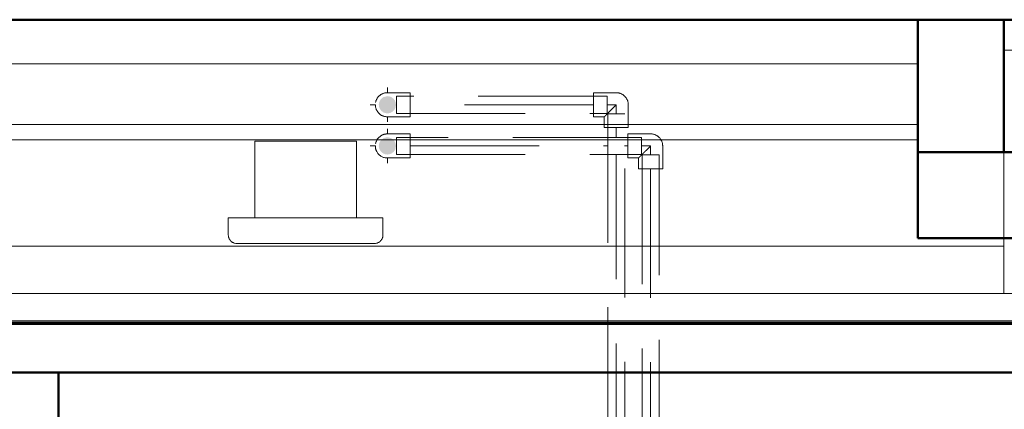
# Model space of a CAD drawing. Header units: millimetres. Extents: x -121 to 19418, y 4737 to 43947.
# Tile 37 of 42: x 13133 to 14278, y 41977 to 42430. Entities that reach past the tile are written whole.
import ezdxf

# ---------------------------------------------------------------- set-up
doc = ezdxf.new("R2010")
doc.units = ezdxf.units.MM
doc.linetypes.add('ADSK_Скрыто', pattern=[300, 150, -150])
doc.linetypes.add('ADSK_Штриховая_ш3 п1_5', pattern=[225, 150, -75])
for name, color, linetype, lineweight in [('A-DETL-____-HDLN', 90, 'ADSK_Скрыто', 9), ('A-DETL-____-MBND', 5, 'ADSK_Штриховая_ш3 п1_5', 20), ('A-GENM-____-MCUT', 13, 'Continuous', 50), ('A-GENM-____-OTLN', 13, 'Continuous', 20), ('A-ROOF-____-MCUT', 132, 'Continuous', 50), ('A-ROOF-____-OTLN', 132, 'Continuous', 20), ('A-WALL-____-MCUT', 113, 'Continuous', 50), ('A-WALL-____-OTLN', 113, 'Continuous', 20), ('M-EQPM-____-OTLN', 50, 'Continuous', 20), ('Q-SPCQ-____-MCUT', 91, 'Continuous', 9), ('Q-SPCQ-____-OTLN', 91, 'Continuous', 20)]:
    doc.layers.add(name, color=color, linetype=linetype, lineweight=lineweight)

# ---------------------------------------------------------------- blocks, each defined once
blk = doc.blocks.new('Прямая форма - 83 new-609275-В_Этаж 04_Водопровод')
at = {"layer": 'Q-SPCQ-____-MCUT', "color": 253}
for p, q in [((12300, 1766), (0, 1766)), ((0, 1734.2), (12300, 1734.2))]:
    blk.add_line(p, q, dxfattribs=at)
at = {"layer": 'Q-SPCQ-____-OTLN', "color": 9}
for p, q in [((0, 1767.8), (12300, 1767.8)), ((7300, 1679.4), (5000, 1679.4)), ((5100, 1555.6), (7200, 1555.6)), ((7200, 1538), (5100, 1538)), ((7200, 1467.2), (5100, 1467.2))]:
    blk.add_line(p, q, dxfattribs=at)
blk = doc.blocks.new('Прямая форма - FU - 050-609276-В_Этаж 04_Водопровод')
blk.add_blockref('Прямая форма - 83 new-609275-В_Этаж 04_Водопровод', (0, 0))
blk = doc.blocks.new('Family - 83 new-609316-В_Этаж 04_Водопровод')
at = {"layer": 'A-ROOF-____-MCUT', "color": 53}
blk.add_line((10940, -3903.9), (-1640, -3903.9), dxfattribs=at)
blk = doc.blocks.new('Family - RT - 008-609317-В_Этаж 04_Водопровод')
blk.add_blockref('Family - 83 new-609316-В_Этаж 04_Водопровод', (0, 0))
blk = doc.blocks.new('Прямая форма - 83 new-609319-В_Этаж 04_Водопровод')
at = {"layer": 'A-GENM-____-MCUT', "lineweight": 9}
for p, q in [((100, 8518.6), (0, 8518.6)), ((0, 8518.6), (0, 8235.7)), ((100, 8235.7), (100, 8518.6)), ((0, 8235.7), (100, 8235.7))]:
    blk.add_line(p, q, dxfattribs=at)
at = {"layer": 'A-GENM-____-OTLN', "lineweight": 9}
blk.add_line((100, 8553.9), (100, 8518.6), dxfattribs=at)
blk = doc.blocks.new('Прямая форма - MORPH-007-609320-В_Этаж 04_Водопровод')
blk.add_blockref('Прямая форма - 83 new-609319-В_Этаж 04_Водопровод', (0, 0))
blk = doc.blocks.new('Family - 83 new-609336-В_Этаж 04_Водопровод')
at = {"layer": 'A-ROOF-____-MCUT', "color": 53}
for p, q in [((10800, -3493.8), (-1500, -3493.8)), ((-1500, -3550.4), (10800, -3550.4))]:
    blk.add_line(p, q, dxfattribs=at)
blk = doc.blocks.new('Family - RT - 008-609337-В_Этаж 04_Водопровод')
blk.add_blockref('Family - 83 new-609336-В_Этаж 04_Водопровод', (0, 0))
blk = doc.blocks.new('Прямая форма - 83 new-610915-В_Этаж 04_Водопровод')
at = {"layer": 'A-WALL-____-MCUT', "color": 53}
for p, q in [((1843.8, -50), (1843.8, 50)), ((0, -50), (1843.8, -50))]:
    blk.add_line(p, q, dxfattribs=at)
blk = doc.blocks.new('Прямая форма - SW - 013-610916-В_Этаж 04_Водопровод')
blk.add_blockref('Прямая форма - 83 new-610915-В_Этаж 04_Водопровод', (0, 0))
blk = doc.blocks.new('Прямая форма - 83 new-611381-В_Этаж 04_Водопровод')
at = {"layer": 'A-WALL-____-MCUT', "color": 53}
for p, q in [((153.9, 0), (0, 0)), ((0, 0), (0, -100)), ((153.9, -100), (153.9, 0)), ((0, -100), (153.9, -100))]:
    blk.add_line(p, q, dxfattribs=at)
blk = doc.blocks.new('Прямая форма - SW - 005-611382-В_Этаж 04_Водопровод')
blk.add_blockref('Прямая форма - 83 new-611381-В_Этаж 04_Водопровод', (0, 0))
blk = doc.blocks.new('Прямая форма - 83 new-611814-В_Этаж 04_Водопровод')
at = {"layer": 'A-WALL-____-MCUT', "color": 53}
for p, q in [((500, 0), (0, 0)), ((0, 0), (0, -100)), ((500, -100), (500, 0)), ((0, -100), (500, -100))]:
    blk.add_line(p, q, dxfattribs=at)
blk = doc.blocks.new('Прямая форма - SW - 005-611815-В_Этаж 04_Водопровод')
blk.add_blockref('Прямая форма - 83 new-611814-В_Этаж 04_Водопровод', (0, 0))
blk = doc.blocks.new('83 new_ifc_RVT-1-В_Этаж 04_Водопровод')
at = {"layer": 'A-GENM-____-OTLN', "color": 9, "linetype": 'ADSK_Штриховая_ш3 п1_5', "lineweight": 20}
blk.add_blockref('Прямая форма - MORPH-007-609320-В_Этаж 04_Водопровод', (26710.3, 33875.8), dxfattribs=at)
at = {"layer": 'A-ROOF-____-OTLN', "color": 9, "linetype": 'ADSK_Штриховая_ш3 п1_5', "lineweight": 20, "rotation": 180}
for name in ['Family - RT - 008-609317-В_Этаж 04_Водопровод', 'Family - RT - 008-609337-В_Этаж 04_Водопровод']:
    blk.add_blockref(name, (30210.3, 38525.8), dxfattribs=at)
at = {"layer": 'A-WALL-____-OTLN', "color": 9, "linetype": 'ADSK_Штриховая_ш3 п1_5', "lineweight": 20, "rotation": 90}
for name, p in [('Прямая форма - SW - 005-611382-В_Этаж 04_Водопровод', (26610.3, 42275.8)), ('Прямая форма - SW - 013-610916-В_Этаж 04_Водопровод', (25560.3, 40175.8))]:
    blk.add_blockref(name, p, dxfattribs=at)
at = {"layer": 'A-WALL-____-OTLN', "color": 9, "linetype": 'ADSK_Штриховая_ш3 п1_5', "lineweight": 20}
blk.add_blockref('Прямая форма - SW - 005-611815-В_Этаж 04_Водопровод', (26610.3, 42275.8), dxfattribs=at)
at = {"layer": 'Q-SPCQ-____-OTLN', "color": 9, "linetype": 'ADSK_Штриховая_ш3 п1_5', "lineweight": 20, "rotation": 180}
blk.add_blockref('Прямая форма - FU - 050-609276-В_Этаж 04_Водопровод', (31710.3, 43845.8), dxfattribs=at)
blk = doc.blocks.new('ADSK_Бытовой вентилятор накладной - 200-1604136-В_Этаж 04_Водопровод')
at = {"layer": 'M-EQPM-____-OTLN', "color": 5}
for p, q in [((0, 90), (0, -90)), ((20, 90), (0, 90)), ((30, 80), (30, -80)), ((-89, 59), (0, 59)), ((-89, 59), (-89, -59)), ((0, -59), (-89, -59)), ((20, -90), (0, -90))]:
    blk.add_line(p, q, dxfattribs=at)
for points, knots in [([(20, 90), (20.9, 90), (22.2, 89.8), (23.8, 89.3), (25, 88.7), (25.9, 88.1), (26.6, 87.5), (27.2, 86.9), (27.8, 86.3), (28.3, 85.6), (28.8, 84.8), (29.3, 83.8), (29.8, 82.2), (30, 80.9), (30, 80)], [-1, -1, -1, -1, -0.833333, -0.75, -0.666667, -0.583333, -0.541667, -0.5, -0.416667, -0.375, -0.333333, -0.25, -0.166667, 0, 0, 0, 0]), ([(30, -80), (30, -80.9), (29.8, -82.2), (29.3, -83.8), (28.8, -84.8), (28.3, -85.6), (27.8, -86.3), (27.2, -86.9), (26.6, -87.5), (25.9, -88.1), (25, -88.7), (23.8, -89.3), (22.2, -89.8), (20.9, -90), (20, -90)], [0, 0, 0, 0, 0.166667, 0.25, 0.333333, 0.375, 0.416667, 0.5, 0.541667, 0.583333, 0.666667, 0.75, 0.833333, 1, 1, 1, 1])]:
    blk.add_open_spline(points, degree=3, knots=knots, dxfattribs=at)
blk = doc.blocks.new('ADSK_Полипропилен_Отвод - Универсальный-V26-В_Этаж 04_Водопровод')
at = {"layer": 'A-DETL-____-MBND', "color": 150}
for p, q in [((0, 14), (-26.5, 14)), ((-26.5, 14), (-26.5, -14)), ((14, -26.5), (14, 0)), ((-26.5, -14), (-14, -14)), ((-14, -14), (-14, -26.5)), ((-14, -26.5), (14, -26.5))]:
    blk.add_line(p, q, dxfattribs=at)
at = {"layer": 'A-DETL-____-MBND', "color": 150, "flags": 128}
blk.add_lwpolyline([(14, 0), (14, 0.6), (14, 1.1), (13.9, 1.7), (13.8, 2.2), (13.7, 2.8), (13.6, 3.3), (13.5, 3.9), (13.3, 4.4), (13.1, 4.9), (12.9, 5.5), (12.7, 6), (12.4, 6.5), (12.1, 7), (11.9, 7.4), (11.6, 7.9), (11.2, 8.4), (10.9, 8.8), (10.5, 9.2), (10.1, 9.6), (9.8, 10), (9.3, 10.4), (8.9, 10.8), (8.5, 11.1), (8, 11.5), (7.6, 11.8), (7.1, 12.1), (6.6, 12.3), (6.1, 12.6), (5.6, 12.8), (5.1, 13), (4.5, 13.2), (4, 13.4), (3.5, 13.6), (2.9, 13.7), (2.4, 13.8), (1.8, 13.9), (1.3, 13.9), (0.7, 14), (0.2, 14), (0, 14)], dxfattribs=at)
at = {"layer": 'A-DETL-____-MBND', "color": 150}
blk.add_open_spline([(-14, -14), (-14, -14), (-13.9, -13.9), (-13.7, -13.7), (-13.5, -13.5), (-13.2, -13.2), (-12.9, -12.9), (-12.5, -12.5), (-12.1, -12.1), (-11.7, -11.7), (-11.2, -11.2), (-10.7, -10.7), (-10.2, -10.2), (-9.6, -9.6), (-8.8, -8.8), (-8.1, -8.1), (-7.2, -7.2), (-6.4, -6.4), (-4.9, -4.9), (-2.7, -2.7), (-0.9, -0.9), (0, 0)], degree=3, knots=[0, 0, 0, 0, 0.071429, 0.107143, 0.142857, 0.178571, 0.214286, 0.25, 0.285714, 0.321429, 0.357143, 0.392857, 0.428571, 0.464286, 0.5, 0.571429, 0.607143, 0.642857, 0.714286, 0.857143, 1, 1, 1, 1], dxfattribs=at)
blk = doc.blocks.new('ADSK_Полипропилен_Отвод - Универсальный-V27-В_Этаж 04_Водопровод')
at = {"layer": 'A-DETL-____-MBND', "color": 150}
for p, q in [((26019.6, 42344.9), (25993.1, 42344.9)), ((26019.6, 42330.9), (26019.6, 42344.9)), ((26019.6, 42316.9), (26019.6, 42330.9)), ((25993.1, 42316.9), (26019.6, 42316.9))]:
    blk.add_line(p, q, dxfattribs=at)
for start, end in [(90, 169.1433), (180, 270)]:
    blk.add_arc((25993.1, 42330.9), 14, start, end, dxfattribs=at)
blk = doc.blocks.new('ADSK_Полипропилен_Отвод - Универсальный-V28-В_Этаж 04_Водопровод')
at = {"layer": 'A-DETL-____-MBND', "color": 220}
for p, q in [((26019.6, 42297), (25993.1, 42297)), ((26019.6, 42283), (26019.6, 42297)), ((26019.6, 42269), (26019.6, 42283)), ((25993.1, 42269), (26019.6, 42269))]:
    blk.add_line(p, q, dxfattribs=at)
for start, end in [(90, 169.1433), (180, 210), (210.8601, 270)]:
    blk.add_arc((25993.1, 42283), 14, start, end, dxfattribs=at)
blk = doc.blocks.new('ADSK_Полипропилен_Отвод - Универсальный-V29-В_Этаж 04_Водопровод')
at = {"layer": 'A-DETL-____-MBND', "color": 220}
for p, q in [((26299.4, 42297), (26272.9, 42297)), ((26272.9, 42297), (26272.9, 42269)), ((26313.4, 42256.5), (26313.4, 42283)), ((26272.9, 42269), (26285.4, 42269)), ((26285.4, 42269), (26285.4, 42256.5)), ((26285.4, 42256.5), (26313.4, 42256.5))]:
    blk.add_line(p, q, dxfattribs=at)
at = {"layer": 'A-DETL-____-MBND', "color": 220, "flags": 128}
blk.add_lwpolyline([(26313.4, 42283), (26313.4, 42283.6), (26313.3, 42284.1), (26313.3, 42284.7), (26313.2, 42285.3), (26313.1, 42285.8), (26313, 42286.4), (26312.8, 42286.9), (26312.7, 42287.4), (26312.5, 42288), (26312.3, 42288.5), (26312.1, 42289), (26311.8, 42289.5), (26311.5, 42290), (26311.2, 42290.5), (26310.9, 42290.9), (26310.6, 42291.4), (26310.3, 42291.8), (26309.9, 42292.3), (26309.5, 42292.7), (26309.1, 42293.1), (26308.7, 42293.5), (26308.3, 42293.8), (26307.9, 42294.2), (26307.4, 42294.5), (26307, 42294.8), (26306.5, 42295.1), (26306, 42295.4), (26305.5, 42295.6), (26305, 42295.9), (26304.5, 42296.1), (26303.9, 42296.3), (26303.4, 42296.4), (26302.9, 42296.6), (26302.3, 42296.7), (26301.8, 42296.8), (26301.2, 42296.9), (26300.7, 42297), (26300.1, 42297), (26299.5, 42297), (26299.4, 42297)], dxfattribs=at)
at = {"layer": 'A-DETL-____-MBND', "color": 220}
blk.add_open_spline([(26285.4, 42269), (26285.4, 42269), (26285.5, 42269.1), (26285.7, 42269.3), (26285.9, 42269.5), (26286.2, 42269.8), (26286.5, 42270.1), (26286.9, 42270.5), (26287.3, 42270.9), (26287.7, 42271.4), (26288.2, 42271.8), (26288.7, 42272.3), (26289.2, 42272.9), (26289.8, 42273.4), (26290.5, 42274.2), (26291.3, 42275), (26292.2, 42275.8), (26293, 42276.6), (26294.5, 42278.1), (26296.7, 42280.3), (26298.5, 42282.1), (26299.4, 42283)], degree=3, knots=[0, 0, 0, 0, 0.071429, 0.107143, 0.142857, 0.178571, 0.214286, 0.25, 0.285714, 0.321429, 0.357143, 0.392857, 0.428571, 0.464286, 0.5, 0.571429, 0.607143, 0.642857, 0.714286, 0.857143, 1, 1, 1, 1], dxfattribs=at)

msp = doc.modelspace()

# ---------------------------------------------------------------- hatches: boundary and pattern name
at = {"layer": 'A-DETL-____-MBND', "linetype": 'Continuous'}
for points in [[(13560.5, 42320.9), (13563.1, 42321.2), (13565.5, 42322.2), (13567.6, 42323.8), (13569.2, 42325.9), (13570.2, 42328.3), (13570.5, 42330.9), (13570.2, 42333.5), (13569.2, 42335.9), (13567.6, 42338), (13565.2, 42339.7), (13563.1, 42340.5), (13560.5, 42340.9), (13555.9, 42339.7), (13555.5, 42339.5), (13553.5, 42338), (13551.9, 42335.9), (13550.9, 42333.5), (13550.5, 42330.9), (13550.9, 42328.3), (13551.9, 42325.9), (13553.5, 42323.8), (13555.5, 42322.2), (13558, 42321.2)], [(13560.5, 42273), (13563.1, 42273.4), (13565.5, 42274.4), (13567.6, 42276), (13569.2, 42278), (13570.2, 42280.4), (13570.5, 42283), (13570.2, 42285.6), (13569.2, 42288), (13567.6, 42290.1), (13565.5, 42291.7), (13563.1, 42292.7), (13560.5, 42293), (13558, 42292.7), (13555.5, 42291.7), (13553.5, 42290.1), (13551.9, 42288), (13550.9, 42285.6), (13550.5, 42283), (13550.9, 42280.4), (13551.9, 42278), (13553.6, 42275.9), (13555.5, 42274.4), (13558, 42273.4)]]:
    msp.add_hatch(color=256, dxfattribs=at).paths.add_polyline_path(points)

# ---------------------------------------------------------------- linework, layer by layer
at = {"layer": 'A-DETL-____-HDLN', "color": 140}
for p, q in [((13571, 42340.9), (13571, 42320.9)), ((13816.3, 42320.9), (13816.3, 42340.9)), ((13836.8, 42320.4), (13816.8, 42320.4))]:
    msp.add_line(p, q, dxfattribs=at)
at = {"layer": 'A-DETL-____-HDLN', "color": 210}
for p, q in [((13571, 42293), (13571, 42273)), ((13856.3, 42273), (13856.3, 42293)), ((13876.8, 42272.5), (13856.8, 42272.5))]:
    msp.add_line(p, q, dxfattribs=at)
at = {"layer": 'A-DETL-____-MBND', "color": 150}
for p, q in [((13560.5, 42344.9), (13560.5, 42350.9)), ((13816.3, 42340.9), (13571, 42340.9)), ((13540.5, 42330.9), (13546.5, 42330.9)), ((13800.3, 42330.9), (13587, 42330.9)), ((13816.3, 42330.9), (13826.8, 42330.9)), ((13826.8, 42330.9), (13826.8, 42320.4)), ((13560.5, 42310.9), (13560.5, 42316.9)), ((13571, 42320.9), (13816.3, 42320.9)), ((13816.8, 42320.4), (13816.8, 41470.3)), ((13836.8, 41431.9), (13836.8, 42320.4)), ((13826.8, 42292.7), (13826.8, 42304.4)), ((13826.8, 41453.2), (13826.8, 42273.4))]:
    msp.add_line(p, q, dxfattribs=at)
at = {"layer": 'A-DETL-____-MBND', "color": 220}
for p, q in [((13560.5, 42297), (13560.5, 42303)), ((13540.5, 42283), (13546.5, 42283)), ((13856.3, 42293), (13571, 42293)), ((13587, 42283), (13817.2, 42283)), ((13836.5, 42283), (13840.3, 42283)), ((13856.3, 42283), (13866.8, 42283)), ((13866.8, 42283), (13866.8, 42272.5)), ((13571, 42273), (13856.3, 42273)), ((13856.8, 42272.5), (13856.8, 40557.6)), ((13876.8, 40557.6), (13876.8, 42272.5)), ((13560.5, 42263), (13560.5, 42269)), ((13866.8, 42256.5), (13866.8, 40573.6))]:
    msp.add_line(p, q, dxfattribs=at)

# ---------------------------------------------------------------- block references
at = {"lineweight": 9}
msp.add_blockref('83 new_ifc_RVT-1-В_Этаж 04_Водопровод', (-12432.6, 0), dxfattribs=at)
at = {"layer": 'A-DETL-____-MBND', "color": 150}
for name, p in [('ADSK_Полипропилен_Отвод - Универсальный-V27-В_Этаж 04_Водопровод', (-12432.6, 0)), ('ADSK_Полипропилен_Отвод - Универсальный-V26-В_Этаж 04_Водопровод', (13826.8, 42330.9))]:
    msp.add_blockref(name, p, dxfattribs=at)
at = {"layer": 'A-DETL-____-MBND', "color": 220}
for name in ['ADSK_Полипропилен_Отвод - Универсальный-V28-В_Этаж 04_Водопровод', 'ADSK_Полипропилен_Отвод - Универсальный-V29-В_Этаж 04_Водопровод']:
    msp.add_blockref(name, (-12432.6, 0), dxfattribs=at)
at = {"layer": 'M-EQPM-____-OTLN', "color": 5, "extrusion": (0, 0, -1), "rotation": 270.0000000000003}
msp.add_blockref('ADSK_Бытовой вентилятор накладной - 200-1604136-В_Этаж 04_Водопровод', (-13465.4, 42199.6), dxfattribs=at)

doc.saveas('drawing.dxf')
